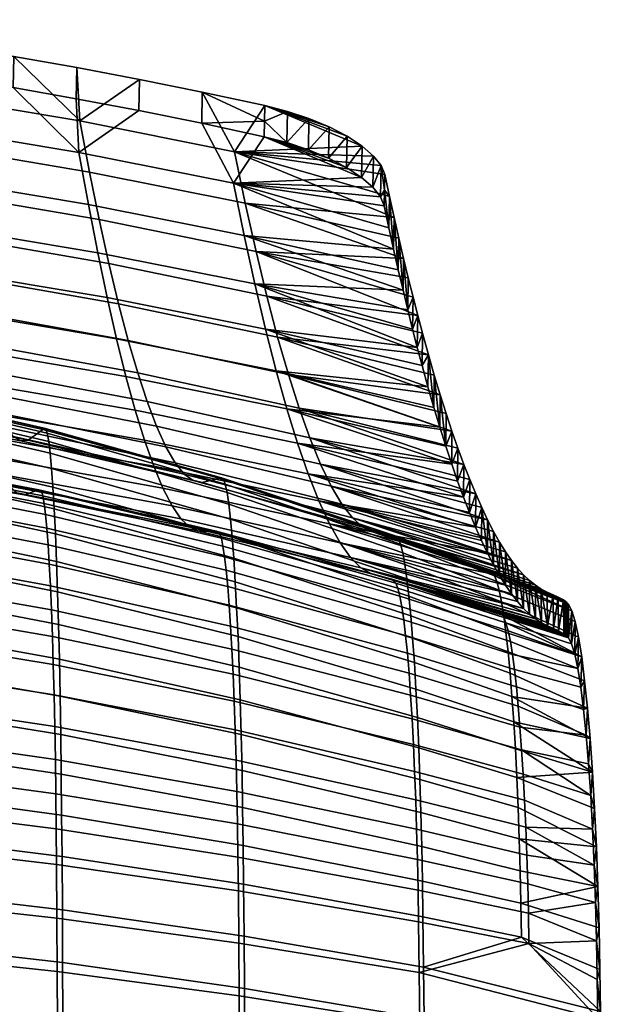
# Model space of a CAD drawing. Header units: millimetres. Extents: x -282 to 282, y -248 to 372.
# Tile 55 of 57: x 131 to 218, y 152 to 299. Entities that reach past the tile are written whole.
import ezdxf

# ---------------------------------------------------------------- set-up
doc = ezdxf.new("R2010")
doc.units = ezdxf.units.MM
doc.layers.add('LDS ram', color=7, linetype='Continuous')

msp = doc.modelspace()

# ---------------------------------------------------------------- meshes
at = {"layer": 'LDS ram'}
mesh = msp.add_polyface(dxfattribs=at)
corners = [(126.98, 243.06, 672), (151.7, 238.26, 672.26), (153.08, 235.23, 650.98), (128.14, 240.25, 650.87), (125.79, 246.53, 693.05), (150.31, 241.92, 693.43), (124.6, 250.63, 713.99), (148.9, 246.17, 714.5), (123.39, 255.33, 734.8), (147.49, 251.01, 735.44), (122.17, 260.63, 755.47), (146.07, 256.42, 756.26), (120.94, 266.5, 775.99), (144.64, 262.39, 776.92), (119.7, 272.94, 796.35), (143.2, 268.92, 797.41), (118.46, 279.92, 816.53), (141.76, 275.97, 817.74), (117.2, 287.43, 836.51), (140.32, 283.56, 837.87), (108.76, 243.45, 504.32), (135.48, 237.23, 504.72), (135.7, 236.02, 498.62), (108.93, 242.26, 497.86), (108.58, 244.03, 510.87), (135.26, 237.87, 510.9), (108.41, 244.03, 517.48), (135.04, 237.97, 517.13), (108.23, 243.71, 523.99), (134.81, 237.77, 523.32), (106.52, 241.37, 566.2), (132.66, 236.2, 565.81), (104.74, 241.31, 608.53), (130.44, 236.73, 608.38), (131.54, 236.11, 587), (105.63, 240.97, 587.18), (103.83, 242.46, 629.74), (129.3, 238.12, 629.68), (102.89, 244.38, 650.79), (101.94, 247.02, 671.81), (100.98, 250.34, 692.75), (100.01, 254.31, 713.58), (99.03, 258.9, 734.28), (98.03, 264.1, 754.84), (97.02, 269.89, 775.25), (96, 276.25, 795.48), (94.97, 283.16, 815.54), (93.94, 290.62, 835.41), (102.32, 297.39, 855.54), (111.74, 296.08, 856.06), (121.13, 294.66, 856.62), (130.5, 293.12, 857.22), (139.86, 291.47, 857.87), (149.18, 289.7, 858.57), (92.89, 298.59, 855.07), (124.18, 244.81, 714.38), (125.34, 240.45, 693.22), (149.9, 236.19, 693.85), (148.53, 240.64, 715.11), (123.01, 249.76, 735.41), (147.15, 245.65, 736.24), (121.83, 255.27, 756.3), (145.76, 251.23, 757.24), (120.65, 261.34, 777.03), (144.37, 257.35, 778.09), (119.46, 267.95, 797.6), (142.98, 264, 798.77), (118.27, 275.08, 818), (141.58, 271.18, 819.28), (117.07, 282.72, 838.21), (140.18, 278.86, 839.6), (100.54, 243.96, 692.72), (101.47, 240.3, 671.53), (126.49, 236.7, 671.95), (99.6, 248.25, 713.79), (98.66, 253.13, 734.73), (97.7, 258.59, 755.53), (96.74, 264.62, 776.17), (95.77, 271.19, 796.65), (94.8, 278.28, 816.95), (93.82, 285.88, 837.07), (111.67, 291.47, 857.99), (102.26, 292.78, 857.47), (130.43, 288.51, 859.15), (121.06, 290.05, 858.55), (139.77, 286.86, 859.8), (149.09, 285.09, 860.5), (139.86, 291.47, 857.87), (139.77, 286.86, 859.8), (149.09, 285.09, 860.5), (149.18, 289.7, 858.57), (121.13, 294.66, 856.62), (121.06, 290.05, 858.55), (130.43, 288.51, 859.15), (130.5, 293.12, 857.22), (102.32, 297.39, 855.54), (102.26, 292.78, 857.47), (111.67, 291.47, 857.99), (111.74, 296.08, 856.06), (92.89, 298.59, 855.07), (92.84, 293.97, 857.01)]
mesh.append_faces([[corners[k] for k in face] for face in [(0, 1, 2, 3), (4, 5, 1, 0), (6, 7, 5, 4), (8, 9, 7, 6), (10, 11, 9, 8), (12, 13, 11, 10), (14, 15, 13, 12), (16, 17, 15, 14), (18, 19, 17, 16), (20, 21, 22, 23), (24, 25, 21, 20), (26, 27, 25, 24), (28, 29, 27, 26), (30, 31, 29, 28), (32, 33, 34, 35), (36, 37, 33, 32), (38, 3, 37, 36), (39, 0, 3, 38), (40, 4, 0, 39), (41, 6, 4, 40), (42, 8, 6, 41), (43, 10, 8, 42), (44, 12, 10, 43), (45, 14, 12, 44), (46, 16, 14, 45), (47, 18, 16, 46), (18, 47, 48, 49), (19, 18, 50, 51), (19, 51, 52, 52), (52, 53, 19, 19), (18, 49, 50, 50), (47, 54, 48, 48), (55, 56, 57, 58), (59, 55, 58, 60), (61, 59, 60, 62), (63, 61, 62, 64), (65, 63, 64, 66), (67, 65, 66, 68), (69, 67, 68, 70), (71, 72, 73, 56), (74, 71, 56, 55), (75, 74, 55, 59), (76, 75, 59, 61), (77, 76, 61, 63), (78, 77, 63, 65), (79, 78, 65, 67), (80, 79, 67, 69), (69, 81, 82, 80), (70, 83, 84, 69), (70, 85, 83, 83), (85, 70, 86, 86), (69, 84, 81, 81), (87, 88, 89, 90), (91, 92, 93, 94), (95, 96, 97, 98), (98, 97, 92, 91), (94, 93, 88, 87), (99, 100, 96, 95)]])
mesh = msp.add_polyface(dxfattribs=at)
corners = [(141.76, 275.97, 817.74), (164.85, 271.34, 819.18), (166.45, 264.19, 798.69), (143.2, 268.92, 797.41), (140.32, 283.56, 837.87), (163.25, 278.99, 839.47), (187.65, 266.15, 821.21), (186.95, 269.22, 829.5), (185.01, 276.94, 849.14), (185.56, 275.6, 846), (183.89, 278.36, 852.03), (186.26, 272.37, 837.77), (182.22, 279.81, 854.6), (167.75, 285.83, 860.09), (179.99, 281.28, 856.8), (177.29, 282.68, 858.48), (171.1, 284.97, 860.11), (174.31, 283.92, 859.58), (149.18, 289.7, 858.57), (158.48, 287.83, 859.31), (140.18, 278.86, 839.6), (141.58, 271.18, 819.28), (164.7, 266.59, 820.79), (163.12, 274.32, 841.25), (184.91, 272.3, 850.99), (185.46, 270.96, 847.85), (183.8, 273.72, 853.89), (186.16, 267.71, 839.57), (182.12, 275.18, 856.49), (179.89, 276.66, 858.7), (167.65, 281.22, 862.02), (177.2, 278.06, 860.39), (186.86, 264.54, 831.26), (174.22, 279.3, 861.5), (171.01, 280.36, 862.04), (158.39, 283.21, 861.24), (149.09, 285.09, 860.5), (177.2, 278.06, 860.39), (179.89, 276.66, 858.7), (179.99, 281.28, 856.8), (184.91, 272.3, 850.99), (185.01, 276.94, 849.14), (183.8, 273.72, 853.89), (182.12, 275.18, 856.49), (182.22, 279.81, 854.6), (183.89, 278.36, 852.03), (174.22, 279.3, 861.5), (174.31, 283.92, 859.58), (171.01, 280.36, 862.04), (167.65, 281.22, 862.02), (167.7, 283.53, 861.05), (171.1, 284.97, 860.11), (177.29, 282.68, 858.48), (185.51, 273.28, 846.92), (185.46, 270.96, 847.85), (185.56, 275.6, 846), (167.75, 285.83, 860.09), (158.48, 287.83, 859.31), (149.18, 289.7, 858.57), (149.09, 285.09, 860.5), (158.39, 283.21, 861.24), (187.56, 261.45, 822.91), (187.65, 266.15, 821.21), (186.95, 269.22, 829.5), (186.26, 272.37, 837.77), (186.16, 267.71, 839.57), (186.86, 264.54, 831.26)]
mesh.append_faces([[corners[k] for k in face] for face in [(0, 1, 2, 3), (4, 5, 1, 0), (6, 1, 7, 7), (8, 9, 5, 5), (10, 8, 5, 5), (11, 5, 9, 9), (12, 13, 14, 14), (14, 13, 15, 15), (10, 5, 12, 12), (7, 5, 11, 11), (13, 16, 17, 17), (13, 17, 15, 15), (1, 5, 7, 7), (5, 4, 18, 19), (5, 13, 12, 12), (13, 5, 19, 19), (20, 21, 22, 23), (24, 23, 25, 25), (26, 23, 24, 24), (27, 25, 23, 23), (28, 29, 30, 30), (29, 31, 30, 30), (26, 28, 23, 23), (32, 27, 23, 23), (31, 33, 30, 30), (33, 34, 30, 30), (22, 32, 23, 23), (23, 35, 36, 20), (23, 28, 30, 30), (30, 35, 23, 23), (37, 38, 39, 39), (40, 41, 42, 42), (38, 43, 44, 44), (43, 42, 45, 45), (46, 47, 48, 48), (49, 48, 50, 50), (48, 51, 50, 50), (37, 52, 46, 46), (53, 40, 54, 54), (38, 44, 39, 39), (44, 43, 45, 45), (42, 41, 45, 45), (55, 41, 53, 53), (52, 47, 46, 46), (56, 50, 51, 51), (48, 47, 51, 51), (39, 52, 37, 37), (53, 41, 40, 40), (50, 56, 57, 57), (58, 59, 60, 57), (60, 49, 50, 50), (57, 60, 50, 50), (61, 62, 63, 63), (53, 64, 55, 55), (65, 64, 53, 53), (66, 64, 65, 65), (54, 65, 53, 53), (63, 64, 66, 66)]])
mesh = msp.add_polyface(dxfattribs=at)
corners = [(148.9, 246.17, 714.5), (172.86, 240.95, 715.12), (174.45, 236.52, 693.9), (150.31, 241.92, 693.43), (147.49, 251.01, 735.44), (171.26, 245.94, 736.23), (146.07, 256.42, 756.26), (169.66, 251.49, 757.2), (144.64, 262.39, 776.92), (168.06, 257.57, 778.02), (143.2, 268.92, 797.41), (166.45, 264.19, 798.69), (194.65, 240.16, 737.15), (195.52, 237.51, 726.52), (192.89, 245.84, 758.3), (193.77, 242.94, 747.74), (192.02, 248.88, 768.82), (191.15, 252.05, 779.3), (190.44, 254.71, 787.74), (189.74, 257.44, 796.15), (189.04, 260.26, 804.53), (188.34, 263.17, 812.88), (164.85, 271.34, 819.18), (187.65, 266.15, 821.21), (147.15, 245.65, 736.24), (148.53, 240.64, 715.11), (172.61, 235.74, 715.98), (171.03, 240.84, 737.24), (145.76, 251.23, 757.24), (169.44, 246.48, 758.37), (144.37, 257.35, 778.09), (167.86, 252.66, 779.34), (142.98, 264, 798.77), (166.28, 259.37, 800.15), (141.58, 271.18, 819.28), (164.7, 266.59, 820.79), (193.71, 238.11, 749.03), (192.83, 241.03, 759.65), (191.95, 244.09, 770.23), (191.08, 247.27, 780.77), (190.37, 249.94, 789.25), (189.67, 252.69, 797.71), (188.96, 255.53, 806.14), (188.26, 258.45, 814.54), (187.56, 261.45, 822.91), (186.86, 264.54, 831.26), (194.59, 235.31, 738.38), (194.65, 240.16, 737.15), (193.77, 242.94, 747.74), (193.71, 238.11, 749.03), (188.26, 258.45, 814.54), (188.34, 263.17, 812.88), (187.65, 266.15, 821.21), (188.96, 255.53, 806.14), (189.04, 260.26, 804.53), (187.56, 261.45, 822.91), (186.95, 269.22, 829.5), (186.86, 264.54, 831.26), (191.08, 247.27, 780.77), (191.95, 244.09, 770.23), (192.02, 248.88, 768.82), (192.83, 241.03, 759.65), (192.89, 245.84, 758.3), (191.15, 252.05, 779.3), (189.74, 257.44, 796.15), (189.67, 252.69, 797.71), (190.44, 254.71, 787.74), (190.37, 249.94, 789.25)]
mesh.append_faces([[corners[k] for k in face] for face in [(0, 1, 2, 3), (4, 5, 1, 0), (6, 7, 5, 4), (8, 9, 7, 6), (10, 11, 9, 8), (5, 12, 13, 13), (7, 14, 15, 15), (15, 12, 5, 5), (16, 9, 17, 17), (18, 11, 19, 19), (9, 18, 17, 17), (20, 11, 21, 21), (22, 23, 21, 21), (11, 20, 19, 19), (14, 7, 16, 16), (1, 5, 13, 13), (5, 7, 15, 15), (9, 11, 18, 18), (11, 22, 21, 21), (7, 9, 16, 16), (24, 25, 26, 27), (28, 24, 27, 29), (30, 28, 29, 31), (32, 30, 31, 33), (34, 32, 33, 35), (29, 36, 37, 37), (38, 39, 31, 31), (40, 41, 33, 33), (31, 39, 40, 40), (42, 43, 33, 33), (44, 45, 35, 35), (35, 43, 44, 44), (33, 41, 42, 42), (37, 38, 29, 29), (27, 36, 29, 29), (31, 40, 33, 33), (33, 43, 35, 35), (29, 38, 31, 31), (46, 47, 48, 48), (46, 48, 49, 49), (50, 51, 52, 52), (53, 54, 51, 51), (55, 50, 52, 52), (50, 53, 51, 51), (55, 56, 57, 57), (58, 59, 60, 60), (61, 62, 60, 60), (49, 62, 61, 61), (59, 61, 60, 60), (58, 60, 63, 63), (48, 62, 49, 49), (64, 65, 66, 66), (54, 53, 64, 64), (53, 65, 64, 64), (63, 67, 58, 58), (65, 67, 66, 66), (66, 67, 63, 63)]])
mesh = msp.add_polyface(dxfattribs=at)
corners = [(132.66, 236.2, 565.81), (158.47, 229.91, 565.35), (161.06, 230.55, 522.5), (134.81, 237.77, 523.32), (131.54, 236.11, 587), (157.12, 230.21, 586.81), (130.44, 236.73, 608.38), (155.8, 231.16, 608.21), (129.3, 238.12, 629.68), (154.45, 232.85, 629.62), (128.14, 240.25, 650.87), (153.08, 235.23, 650.98), (110.17, 208.63, 450.95), (137.29, 203.68, 454.56), (137.4, 198.23, 451.55), (110.25, 202.9, 447.72), (110.07, 214.07, 454.67), (137.16, 208.85, 458.03), (109.96, 219.15, 458.84), (137.02, 213.71, 461.94), (109.84, 223.85, 463.45), (136.86, 218.2, 466.26), (109.71, 228.14, 468.44), (136.7, 222.3, 470.94), (109.57, 231.97, 473.79), (136.51, 225.99, 475.96), (109.42, 235.33, 479.45), (136.32, 229.24, 481.28), (109.26, 238.19, 485.38), (136.12, 232, 486.86), (109.1, 240.5, 491.54), (135.92, 234.27, 492.66), (108.93, 242.26, 497.86), (135.7, 236.02, 498.62), (105.63, 240.97, 587.18), (106.52, 241.37, 566.2), (82.82, 212.49, 448.14), (82.89, 206.54, 444.75), (82.75, 218.13, 452.04), (82.67, 223.4, 456.43), (82.59, 228.26, 461.26), (82.49, 232.68, 466.49), (82.39, 236.64, 472.09), (82.28, 240.09, 478.02), (132.07, 228.09, 564.48), (134.21, 228.81, 521.38), (160.56, 222.72, 521.12), (157.97, 222.71, 564.48), (130.97, 228.38, 585.97), (156.64, 223.28, 586.17), (129.88, 229.38, 607.59), (155.32, 224.51, 607.8), (128.76, 231.12, 629.14), (153.99, 226.45, 629.43), (127.63, 233.58, 650.59), (152.63, 229.07, 651.01), (126.49, 236.7, 671.95), (151.27, 232.33, 672.48), (125.34, 240.45, 693.22), (149.9, 236.19, 693.85), (109.34, 207.34, 463.14), (109.43, 202.69, 460.03), (136.5, 198.41, 462.74), (136.38, 202.89, 465.69), (109.24, 211.71, 466.63), (136.25, 207.09, 469), (109.12, 215.76, 470.49), (136.1, 211, 472.66), (109, 219.47, 474.67), (135.95, 214.58, 476.63), (108.87, 222.8, 479.16), (135.78, 217.82, 480.89), (108.73, 225.75, 483.91), (135.6, 220.68, 485.42), (108.59, 228.28, 488.9), (135.42, 223.15, 490.16), (108.44, 230.36, 494.09), (135.23, 225.19, 495.11), (108.28, 231.98, 499.43), (135.03, 226.8, 500.2), (108.12, 233.12, 504.89), (134.83, 227.95, 505.42), (107.96, 233.76, 510.45), (134.62, 228.62, 510.71), (107.64, 233.81, 521.6), (105.94, 232.52, 564.49), (105.06, 232.58, 585.81), (104.19, 233.39, 607.42), (103.3, 234.96, 628.91), (102.39, 237.29, 650.25), (101.47, 240.3, 671.53), (82.21, 206.02, 457.91), (82.27, 200.97, 455.1), (109.51, 197.79, 457.33), (82.14, 210.81, 461.15), (82.07, 215.3, 464.79), (81.98, 219.47, 468.8), (81.89, 223.27, 473.15), (81.8, 226.69, 477.81), (81.7, 229.7, 482.74), (81.59, 232.27, 487.92), (81.48, 234.39, 493.3), (81.36, 236.02, 498.84)]
mesh.append_faces([[corners[k] for k in face] for face in [(0, 1, 2, 3), (4, 5, 1, 0), (6, 7, 5, 4), (8, 9, 7, 6), (10, 11, 9, 8), (12, 13, 14, 15), (16, 17, 13, 12), (18, 19, 17, 16), (20, 21, 19, 18), (22, 23, 21, 20), (24, 25, 23, 22), (26, 27, 25, 24), (28, 29, 27, 26), (30, 31, 29, 28), (32, 33, 31, 30), (34, 4, 0, 35), (36, 12, 15, 37), (38, 16, 12, 36), (39, 18, 16, 38), (40, 20, 18, 39), (41, 22, 20, 40), (42, 24, 22, 41), (43, 26, 24, 42), (44, 45, 46, 47), (48, 44, 47, 49), (50, 48, 49, 51), (52, 50, 51, 53), (54, 52, 53, 55), (56, 54, 55, 57), (58, 56, 57, 59), (60, 61, 62, 63), (64, 60, 63, 65), (66, 64, 65, 67), (68, 66, 67, 69), (70, 68, 69, 71), (72, 70, 71, 73), (74, 72, 73, 75), (76, 74, 75, 77), (78, 76, 77, 79), (80, 78, 79, 81), (82, 80, 81, 83), (84, 82, 83, 45), (85, 84, 45, 44), (86, 85, 44, 48), (87, 86, 48, 50), (88, 87, 50, 52), (89, 88, 52, 54), (90, 89, 54, 56), (91, 92, 93, 61), (94, 91, 61, 60), (95, 94, 60, 64), (96, 95, 64, 66), (97, 96, 66, 68), (98, 97, 68, 70), (99, 98, 70, 72), (100, 99, 72, 74), (101, 100, 74, 76), (102, 101, 76, 78)]])
mesh = msp.add_polyface(dxfattribs=at)
corners = [(162.92, 221.81, 483.52), (189.13, 213.07, 486.15), (189.41, 210.13, 481.73), (163.15, 218.7, 478.61), (162.67, 224.48, 488.67), (188.83, 215.62, 490.79), (162.42, 226.69, 494.02), (188.53, 217.76, 495.63), (162.15, 228.42, 499.55), (188.21, 219.48, 500.64), (161.88, 229.66, 505.2), (187.89, 220.75, 505.78), (161.61, 230.37, 510.94), (187.57, 221.56, 510.99), (161.34, 230.6, 516.71), (187.25, 221.93, 516.21), (161.06, 230.55, 522.5), (186.91, 222.06, 521.54), (158.47, 229.91, 565.35), (183.86, 222.54, 564.82), (157.12, 230.21, 586.81), (182.3, 223.29, 586.59), (155.8, 231.16, 608.21), (180.76, 224.65, 608.04), (154.45, 232.85, 629.62), (179.2, 226.68, 629.58), (153.08, 235.23, 650.98), (177.62, 229.36, 651.15), (151.7, 238.26, 672.26), (176.04, 232.65, 672.59), (150.31, 241.92, 693.43), (174.45, 236.52, 693.9), (136.7, 222.3, 470.94), (163.38, 215.2, 473.99), (163.58, 211.31, 469.68), (136.86, 218.2, 466.26), (136.51, 225.99, 475.96), (136.32, 229.24, 481.28), (136.12, 232, 486.86), (135.92, 234.27, 492.66), (135.7, 236.02, 498.62), (135.48, 237.23, 504.72), (135.26, 237.87, 510.9), (135.04, 237.97, 517.13), (134.81, 237.77, 523.32), (195.52, 237.51, 726.52), (196.4, 234.99, 715.86), (172.86, 240.95, 715.12), (197.28, 232.61, 705.18), (198.16, 230.35, 694.46), (199.05, 228.22, 683.72), (161.55, 220.48, 501.14), (161.79, 218.89, 496.34), (188.09, 211.47, 497.81), (187.8, 213.04, 502.24), (161.31, 221.64, 506.05), (187.51, 214.22, 506.8), (161.06, 222.36, 511.04), (187.21, 214.99, 511.43), (160.56, 222.72, 521.12), (186.62, 215.55, 520.82), (157.97, 222.71, 564.48), (183.56, 216.37, 564.48), (156.64, 223.28, 586.17), (182, 217.27, 586.42), (155.32, 224.51, 607.8), (180.46, 218.79, 608.06), (153.99, 226.45, 629.43), (178.91, 220.96, 629.78), (152.63, 229.07, 651.01), (177.33, 223.78, 651.52), (151.27, 232.33, 672.48), (175.76, 227.19, 673.12), (149.9, 236.19, 693.85), (174.19, 231.19, 694.6), (148.53, 240.64, 715.11), (172.61, 235.74, 715.98), (135.6, 220.68, 485.42), (135.78, 217.82, 480.89), (162.47, 211.73, 483.01), (162.25, 214.5, 487.25), (135.42, 223.15, 490.16), (162.03, 216.89, 491.7), (135.23, 225.19, 495.11), (135.03, 226.8, 500.2), (134.83, 227.95, 505.42), (134.62, 228.62, 510.71), (134.21, 228.81, 521.38), (199.02, 223.31, 684.66), (198.13, 225.45, 695.46), (197.25, 227.72, 706.23), (204.36, 213.39, 619.36), (200.8, 219.44, 662.98), (202.58, 216.13, 641.21), (206.14, 211.23, 597.44), (195.48, 232.65, 727.7), (171.03, 240.84, 737.24)]
mesh.append_faces([[corners[k] for k in face] for face in [(0, 1, 2, 3), (4, 5, 1, 0), (6, 7, 5, 4), (8, 9, 7, 6), (10, 11, 9, 8), (12, 13, 11, 10), (14, 15, 13, 12), (16, 17, 15, 14), (18, 19, 17, 16), (20, 21, 19, 18), (22, 23, 21, 20), (24, 25, 23, 22), (26, 27, 25, 24), (28, 29, 27, 26), (30, 31, 29, 28), (32, 33, 34, 35), (36, 3, 33, 32), (37, 0, 3, 36), (38, 4, 0, 37), (39, 6, 4, 38), (40, 8, 6, 39), (41, 10, 8, 40), (42, 12, 10, 41), (43, 14, 12, 42), (44, 16, 14, 43), (45, 46, 47, 47), (48, 49, 31, 31), (46, 48, 47, 47), (31, 47, 48, 48), (29, 31, 50, 50), (51, 52, 53, 54), (55, 51, 54, 56), (57, 55, 56, 58), (59, 57, 58, 60), (61, 59, 60, 62), (63, 61, 62, 64), (65, 63, 64, 66), (67, 65, 66, 68), (69, 67, 68, 70), (71, 69, 70, 72), (73, 71, 72, 74), (75, 73, 74, 76), (77, 78, 79, 80), (81, 77, 80, 82), (83, 81, 82, 52), (84, 83, 52, 51), (85, 84, 51, 55), (86, 85, 55, 57), (87, 86, 57, 59), (88, 89, 74, 74), (74, 90, 76, 76), (66, 91, 68, 68), (70, 92, 72, 72), (68, 93, 70, 70), (64, 94, 66, 66), (72, 88, 74, 74), (76, 95, 96, 96)]])
mesh = msp.add_polyface(dxfattribs=at)
corners = [(209.65, 213.66, 553.27), (183.86, 222.54, 564.82), (208.77, 214.1, 564.21), (207.89, 214.67, 575.14), (182.3, 223.29, 586.59), (207.01, 215.36, 586.07), (206.12, 216.21, 596.99), (180.76, 224.65, 608.04), (205.24, 217.21, 607.89), (204.35, 218.36, 618.78), (179.2, 226.68, 629.58), (203.47, 219.65, 629.66), (202.58, 221.08, 640.51), (177.62, 229.36, 651.15), (201.7, 222.66, 651.35), (200.81, 224.38, 662.16), (176.04, 232.65, 672.59), (199.93, 226.23, 672.95), (199.05, 228.22, 683.72), (174.45, 236.52, 693.9), (198.16, 230.35, 694.46), (201.1, 216.79, 520.95), (201.46, 216.56, 515.9), (187.25, 221.93, 516.21), (186.91, 222.06, 521.54), (211.29, 212.91, 532.88), (201.81, 216.09, 511.02), (202.17, 215.23, 506.14), (187.89, 220.75, 505.78), (187.57, 221.56, 510.99), (188.21, 219.48, 500.64), (202.52, 213.93, 501.31), (210.53, 213.26, 542.33), (203.47, 214.69, 630.29), (202.58, 216.13, 641.21), (178.91, 220.96, 629.78), (204.36, 213.39, 619.36), (201.69, 217.72, 652.1), (200.8, 219.44, 662.98), (177.33, 223.78, 651.52), (199.91, 221.31, 673.83), (199.02, 223.31, 684.66), (175.76, 227.19, 673.12), (196.36, 230.12, 716.98), (172.61, 235.74, 715.98), (197.25, 227.72, 706.23), (195.48, 232.65, 727.7), (171.03, 240.84, 737.24), (194.59, 235.31, 738.38), (193.71, 238.11, 749.03), (174.19, 231.19, 694.6), (198.13, 225.45, 695.46), (196.36, 230.12, 716.98), (197.25, 227.72, 706.23), (197.28, 232.61, 705.18), (198.16, 230.35, 694.46), (199.05, 228.22, 683.72), (199.02, 223.31, 684.66), (199.93, 226.23, 672.95), (198.13, 225.45, 695.46), (196.4, 234.99, 715.86), (194.59, 235.31, 738.38), (195.52, 237.51, 726.52), (194.65, 240.16, 737.15), (195.48, 232.65, 727.7), (202.58, 216.13, 641.21), (202.58, 221.08, 640.51), (201.7, 222.66, 651.35), (203.47, 214.69, 630.29), (203.47, 219.65, 629.66), (204.35, 218.36, 618.78), (205.25, 212.24, 608.4), (205.24, 217.21, 607.89), (204.36, 213.39, 619.36), (201.69, 217.72, 652.1), (199.91, 221.31, 673.83), (200.8, 219.44, 662.98), (200.81, 224.38, 662.16)]
mesh.append_faces([[corners[k] for k in face] for face in [(0, 1, 2, 2), (3, 4, 5, 5), (6, 7, 8, 8), (4, 6, 5, 5), (1, 3, 2, 2), (9, 10, 11, 11), (12, 13, 14, 14), (10, 12, 11, 11), (15, 16, 17, 17), (18, 19, 20, 20), (16, 18, 17, 17), (13, 15, 14, 14), (7, 9, 8, 8), (21, 22, 23, 24), (21, 24, 25, 25), (26, 27, 28, 29), (30, 28, 27, 31), (26, 29, 23, 22), (1, 4, 3, 3), (24, 1, 32, 32), (7, 10, 9, 9), (13, 16, 15, 15), (10, 13, 12, 12), (4, 7, 6, 6), (33, 34, 35, 35), (35, 36, 33, 33), (37, 38, 39, 39), (40, 41, 42, 42), (42, 38, 40, 40), (39, 34, 37, 37), (43, 44, 45, 45), (46, 44, 43, 43), (47, 46, 48, 48), (49, 47, 48, 48), (50, 51, 45, 45), (52, 53, 54, 54), (53, 55, 54, 54), (56, 57, 58, 58), (56, 55, 59, 59), (55, 53, 59, 59), (52, 54, 60, 60), (61, 62, 63, 63), (60, 64, 52, 52), (61, 64, 62, 62), (62, 64, 60, 60), (65, 66, 67, 67), (66, 68, 69, 69), (70, 71, 72, 72), (70, 69, 73, 73), (68, 66, 65, 65), (65, 67, 74, 74), (58, 57, 75, 75), (59, 57, 56, 56), (58, 75, 76, 76), (74, 77, 76, 76), (76, 77, 58, 58), (67, 77, 74, 74), (68, 73, 69, 69)]])
mesh = msp.add_polyface(dxfattribs=at)
corners = [(163.96, 202.5, 462.14), (190.39, 195.03, 466.97), (190.58, 190.55, 464.13), (164.11, 197.65, 458.96), (163.78, 207.07, 465.72), (190.17, 199.26, 470.17), (163.58, 211.31, 469.68), (189.94, 203.2, 473.72), (163.38, 215.2, 473.99), (189.68, 206.84, 477.58), (163.15, 218.7, 478.61), (189.41, 210.13, 481.73), (137.29, 203.68, 454.56), (164.25, 192.54, 456.2), (137.4, 198.23, 451.55), (137.16, 208.85, 458.03), (137.02, 213.71, 461.94), (136.86, 218.2, 466.26), (201.46, 216.56, 515.9), (212.79, 211.86, 514.23), (201.81, 216.09, 511.02), (211.29, 212.91, 532.88), (186.91, 222.06, 521.54), (210.53, 213.26, 542.33), (183.86, 222.54, 564.82), (209.65, 213.66, 553.27), (204.42, 198.17, 476.23), (204.68, 194.41, 472.94), (204.14, 201.64, 479.81), (201.1, 216.79, 520.95), (212.54, 212.13, 517.33), (203.84, 204.81, 483.68), (203.2, 210.12, 492.12), (203.53, 207.64, 487.79), (189.13, 213.07, 486.15), (188.83, 215.62, 490.79), (202.52, 213.93, 501.31), (202.87, 212.23, 496.63), (188.53, 217.76, 495.63), (188.21, 219.48, 500.64), (204.92, 190.39, 469.97), (213.3, 210.9, 508.07), (202.17, 215.23, 506.14), (163.05, 201.46, 471.89), (163.21, 197.45, 468.8), (189.8, 191.05, 472.46), (189.6, 194.83, 475.29), (162.87, 205.19, 475.3), (189.38, 198.36, 478.42), (162.68, 208.62, 479.02), (189.15, 201.61, 481.83), (162.47, 211.73, 483.01), (188.9, 204.57, 485.51), (162.25, 214.5, 487.25), (188.64, 207.21, 489.41), (162.03, 216.89, 491.7), (188.37, 209.52, 493.52), (161.79, 218.89, 496.34), (188.09, 211.47, 497.81), (136.38, 202.89, 465.69), (136.5, 198.41, 462.74), (163.36, 193.2, 466.05), (136.25, 207.09, 469), (136.1, 211, 472.66), (135.95, 214.58, 476.63), (135.78, 217.82, 480.89), (212.34, 207.32, 520.47), (212.1, 207.48, 523.46), (186.62, 215.55, 520.82), (211.33, 207.91, 532.97), (210.57, 208.26, 542.47), (209.69, 208.66, 553.48), (183.56, 216.37, 564.48), (208.8, 209.11, 564.48), (207.91, 209.68, 575.47), (207.02, 210.38, 586.46), (206.14, 211.23, 597.44), (182, 217.27, 586.42), (205.25, 212.24, 608.4), (204.36, 213.39, 619.36), (180.46, 218.79, 608.06), (203.86, 207.9, 503.01), (187.8, 213.04, 502.24), (204.18, 206.34, 498.82), (205.08, 199.61, 487.24), (205.35, 196.75, 483.79), (204.49, 204.42, 494.78), (204.79, 202.17, 490.91), (205.61, 193.62, 480.58), (187.51, 214.22, 506.8), (203.53, 209.08, 507.33), (203.2, 209.89, 511.7), (187.21, 214.99, 511.43), (212.57, 207.13, 517.58), (205.25, 212.24, 608.4), (204.35, 218.36, 618.78), (204.36, 213.39, 619.36)]
mesh.append_faces([[corners[k] for k in face] for face in [(0, 1, 2, 3), (4, 5, 1, 0), (6, 7, 5, 4), (8, 9, 7, 6), (10, 11, 9, 8), (12, 3, 13, 14), (15, 0, 3, 12), (16, 4, 0, 15), (17, 6, 4, 16), (18, 19, 20, 20), (21, 22, 23, 23), (24, 25, 23, 23), (26, 27, 5, 7), (26, 7, 9, 28), (29, 30, 18, 18), (31, 28, 9, 11), (32, 33, 34, 35), (36, 37, 38, 39), (37, 32, 35, 38), (5, 27, 40, 1), (11, 34, 33, 31), (41, 42, 20, 20), (43, 44, 45, 46), (47, 43, 46, 48), (49, 47, 48, 50), (51, 49, 50, 52), (53, 51, 52, 54), (55, 53, 54, 56), (57, 55, 56, 58), (59, 60, 61, 44), (62, 59, 44, 43), (63, 62, 43, 47), (64, 63, 47, 49), (65, 64, 49, 51), (66, 67, 68, 68), (69, 70, 68, 68), (70, 71, 72, 72), (73, 74, 72, 72), (75, 76, 77, 77), (77, 74, 75, 75), (72, 71, 73, 73), (78, 79, 80, 80), (80, 76, 78, 78), (68, 67, 69, 69), (81, 82, 58, 83), (84, 52, 50, 85), (86, 56, 54, 87), (87, 54, 52, 84), (50, 48, 88, 85), (86, 83, 58, 56), (89, 82, 81, 90), (91, 92, 89, 90), (68, 91, 93, 93), (91, 68, 92, 92), (72, 74, 77, 77), (68, 70, 72, 72), (94, 95, 96, 96)]])
mesh = msp.add_polyface(dxfattribs=at)
corners = [(215.2, 200.51, 485.61), (215.62, 196.45, 480.87), (204.14, 201.64, 479.81), (203.84, 204.81, 483.68), (216.01, 191.91, 476.6), (204.42, 198.17, 476.23), (214.29, 206.98, 496.26), (214.76, 204.03, 490.76), (203.2, 210.12, 492.12), (202.87, 212.23, 496.63), (213.3, 210.9, 508.07), (201.81, 216.09, 511.02), (212.79, 211.86, 514.23), (213.8, 209.28, 502.05), (202.52, 213.93, 501.31), (201.46, 216.56, 515.9), (212.54, 212.13, 517.33), (201.1, 216.79, 520.95), (212.05, 212.49, 523.45), (212.29, 212.33, 520.44), (203.53, 207.64, 487.79), (211.29, 212.91, 532.88), (202.17, 215.23, 506.14), (215.04, 196.22, 488.23), (205.08, 199.61, 487.24), (205.35, 196.75, 483.79), (215.42, 192.41, 483.87), (204.49, 204.42, 494.78), (214.19, 202.3, 498.05), (204.18, 206.34, 498.82), (213.74, 204.46, 503.41), (213.27, 205.99, 508.99), (203.53, 209.08, 507.33), (203.86, 207.9, 503.01), (212.81, 206.88, 514.7), (212.57, 207.13, 517.58), (203.2, 209.89, 511.7), (186.62, 215.55, 520.82), (212.34, 207.32, 520.47), (204.79, 202.17, 490.91), (214.62, 199.53, 492.98), (215.42, 192.41, 483.87), (216.01, 191.91, 476.6), (215.62, 196.45, 480.87), (214.62, 199.53, 492.98), (215.2, 200.51, 485.61), (214.76, 204.03, 490.76), (214.19, 202.3, 498.05), (215.04, 196.22, 488.23), (213.8, 209.28, 502.05), (213.74, 204.46, 503.41), (214.29, 206.98, 496.26), (213.3, 210.9, 508.07), (213.27, 205.99, 508.99), (212.81, 206.88, 514.7), (207.89, 214.67, 575.14), (208.8, 209.11, 564.48), (208.77, 214.1, 564.21), (209.69, 208.66, 553.48), (209.65, 213.66, 553.27), (212.05, 212.49, 523.45), (211.29, 212.91, 532.88), (211.33, 207.91, 532.97), (210.57, 208.26, 542.47), (210.53, 213.26, 542.33), (207.01, 215.36, 586.07), (206.12, 216.21, 596.99), (207.02, 210.38, 586.46), (205.24, 217.21, 607.89), (206.14, 211.23, 597.44), (205.25, 212.24, 608.4), (207.91, 209.68, 575.47), (212.54, 212.13, 517.33), (212.57, 207.13, 517.58), (212.79, 211.86, 514.23), (212.29, 212.33, 520.44), (212.34, 207.32, 520.47), (212.1, 207.48, 523.46)]
mesh.append_faces([[corners[k] for k in face] for face in [(0, 1, 2, 3), (1, 4, 5, 5), (6, 7, 8, 9), (10, 11, 12, 12), (13, 6, 9, 14), (15, 16, 12, 12), (17, 18, 19, 19), (19, 16, 17, 17), (7, 0, 3, 20), (21, 18, 17, 17), (5, 2, 1, 1), (10, 13, 14, 22), (7, 20, 8, 8), (23, 24, 25, 26), (27, 28, 29, 29), (30, 31, 32, 32), (30, 33, 29, 28), (34, 35, 36, 36), (37, 35, 38, 38), (34, 36, 32, 31), (28, 27, 39, 40), (40, 39, 24, 23), (32, 33, 30, 30), (41, 42, 43, 43), (44, 45, 46, 46), (47, 44, 46, 46), (48, 45, 44, 44), (48, 41, 43, 43), (45, 48, 43, 43), (49, 50, 51, 51), (52, 53, 49, 49), (51, 50, 47, 47), (49, 53, 50, 50), (53, 52, 54, 54), (46, 51, 47, 47), (55, 56, 57, 57), (57, 58, 59, 59), (60, 61, 62, 62), (63, 61, 64, 64), (59, 58, 64, 64), (65, 66, 67, 67), (66, 68, 69, 69), (69, 68, 70, 70), (71, 55, 65, 65), (69, 67, 66, 66), (72, 73, 74, 74), (75, 76, 72, 72), (74, 73, 54, 54), (72, 76, 73, 73), (76, 75, 77, 77), (52, 74, 54, 54), (57, 56, 58, 58), (58, 63, 64, 64), (77, 75, 60, 60), (62, 61, 63, 63), (60, 62, 77, 77), (55, 71, 56, 56), (71, 65, 67, 67)]])
mesh = msp.add_polyface(dxfattribs=at)
corners = [(96.32, 126.77, 426.02), (98.18, 127.3, 425.97), (100, 127.47, 425.95), (103.68, 126.77, 426.02), (101.82, 127.3, 425.97), (107.07, 124.55, 426.24), (100, 130.49, 431.58), (100, 127.47, 425.95), (98.18, 127.3, 425.97), (95.41, 129.62, 431.67), (96.32, 126.77, 426.02), (96.87, 132.34, 435.7), (103.68, 126.77, 426.02), (104.59, 129.62, 431.67), (106.82, 128.47, 431.78), (105.47, 125.85, 426.11), (102.27, 130.28, 431.61), (101.82, 127.3, 425.97), (108.81, 126.86, 431.94), (107.07, 124.55, 426.24), (93.95, 131.08, 435.35), (100, 132.91, 436.09), (110.43, 124.88, 432.14), (110.61, 129.05, 437.57), (107.55, 131.29, 437.12), (105.15, 132.3, 436.78), (102.61, 132.85, 436.44), (109.72, 129.84, 437.44), (112.45, 126.84, 437.86), (110.57, 145.81, 437.67), (137.84, 142.91, 442.13), (137.9, 127.12, 441.98), (110.61, 129.76, 437.56), (110.52, 161.83, 438.37), (137.76, 158.69, 442.81), (110.49, 169.73, 439), (137.72, 166.52, 443.43), (110.45, 177.83, 440.04), (137.67, 174.44, 444.41), (110.42, 184.25, 441.22), (137.62, 180.56, 445.5), (110.38, 190.7, 442.85), (137.57, 186.64, 447.01), (110.33, 196.93, 445.02), (137.49, 192.54, 449.02), (110.25, 202.9, 447.72), (137.4, 198.23, 451.55), (83.1, 148.06, 434.19), (83.13, 131.82, 434.12), (83.07, 164.28, 434.9), (83.05, 172.23, 435.55), (83.03, 180.47, 436.63), (83.01, 187.12, 437.88), (82.98, 193.86, 439.61), (82.94, 200.34, 441.9), (82.89, 206.54, 444.75), (109.85, 144.09, 448.57), (109.9, 127.88, 448.5), (137.13, 125.43, 451.78), (137.05, 141.39, 451.89), (109.78, 160.3, 449.24), (136.97, 157.34, 452.56), (109.75, 168.31, 449.88), (136.92, 165.27, 453.18), (109.71, 176.46, 450.92), (136.86, 173.25, 454.16), (109.68, 181.93, 451.91), (136.82, 178.51, 455.1), (109.64, 187.4, 453.27), (136.76, 183.73, 456.37), (109.58, 192.69, 455.07), (136.69, 188.8, 458.06), (109.51, 197.79, 457.33), (136.6, 193.7, 460.19), (109.43, 202.69, 460.03), (136.5, 198.41, 462.74), (82.5, 146.2, 445.98), (82.54, 129.78, 445.95), (82.46, 162.6, 446.66), (82.44, 170.68, 447.31), (82.41, 178.96, 448.39), (82.39, 184.6, 449.43), (82.36, 190.25, 450.86), (82.32, 195.72, 452.75), (82.27, 200.97, 455.1)]
mesh.append_faces([[corners[k] for k in face] for face in [(0, 1, 2, 2), (3, 2, 4, 4), (2, 3, 5, 5), (6, 7, 8, 8), (9, 8, 10, 10), (6, 8, 11, 11), (8, 9, 11, 11), (12, 13, 14, 15), (7, 6, 16, 17), (17, 16, 13, 12), (15, 14, 18, 19), (20, 11, 9, 9), (6, 11, 21, 21), (22, 18, 23, 23), (14, 13, 24, 24), (13, 16, 25, 25), (6, 21, 16, 16), (16, 21, 26, 26), (18, 14, 27, 27), (13, 25, 24, 24), (25, 16, 26, 26), (23, 18, 27, 27), (27, 14, 24, 24), (28, 22, 23, 23), (29, 30, 31, 32), (33, 34, 30, 29), (35, 36, 34, 33), (37, 38, 36, 35), (39, 40, 38, 37), (41, 42, 40, 39), (43, 44, 42, 41), (45, 46, 44, 43), (47, 29, 32, 48), (49, 33, 29, 47), (50, 35, 33, 49), (51, 37, 35, 50), (52, 39, 37, 51), (53, 41, 39, 52), (54, 43, 41, 53), (55, 45, 43, 54), (56, 57, 58, 59), (60, 56, 59, 61), (62, 60, 61, 63), (64, 62, 63, 65), (66, 64, 65, 67), (68, 66, 67, 69), (70, 68, 69, 71), (72, 70, 71, 73), (74, 72, 73, 75), (76, 77, 57, 56), (78, 76, 56, 60), (79, 78, 60, 62), (80, 79, 62, 64), (81, 80, 64, 66), (82, 81, 66, 68), (83, 82, 68, 70), (84, 83, 70, 72)]])
mesh = msp.add_polyface(dxfattribs=at)
corners = [(164.85, 139.39, 447.55), (191.54, 135.24, 453.92), (191.67, 120.11, 453.66), (164.94, 123.9, 447.36), (164.74, 154.86, 448.22), (191.39, 150.35, 454.58), (164.67, 162.61, 448.82), (191.3, 158.02, 455.16), (164.61, 170.32, 449.73), (191.21, 165.46, 455.99), (164.55, 176.06, 450.72), (191.13, 170.77, 456.86), (164.47, 181.7, 452.08), (191.03, 175.89, 458.05), (164.38, 187.21, 453.91), (190.91, 180.93, 459.65), (164.25, 192.54, 456.2), (190.76, 185.84, 461.69), (164.11, 197.65, 458.96), (190.58, 190.55, 464.13), (137.84, 142.91, 442.13), (137.9, 127.12, 441.98), (137.76, 158.69, 442.81), (137.72, 166.52, 443.43), (137.67, 174.44, 444.41), (137.62, 180.56, 445.5), (137.57, 186.64, 447.01), (137.49, 192.54, 449.02), (137.4, 198.23, 451.55), (205.14, 186.15, 467.35), (205.33, 181.68, 465.09), (205.5, 177.03, 463.22), (205.75, 167.49, 460.67), (205.84, 162.45, 459.88), (217.97, 121.73, 460.99), (205.64, 172.28, 461.75), (190.39, 195.03, 466.97), (204.92, 190.39, 469.97), (164.09, 138.1, 455.94), (164.19, 122.44, 455.77), (191.04, 118.92, 460.47), (190.91, 134.21, 460.71), (163.97, 153.73, 456.61), (190.75, 149.48, 461.37), (163.9, 161.56, 457.2), (190.66, 157.19, 461.94), (163.83, 169.33, 458.12), (190.56, 164.72, 462.78), (163.77, 174.34, 458.98), (190.49, 169.43, 463.55), (163.7, 179.26, 460.15), (190.4, 174, 464.6), (163.61, 184.07, 461.71), (190.28, 178.48, 466.01), (163.49, 188.72, 463.69), (190.14, 182.85, 467.8), (163.36, 193.2, 466.05), (189.98, 187.05, 469.96), (163.21, 197.45, 468.8), (189.8, 191.05, 472.46), (137.05, 141.39, 451.89), (137.13, 125.43, 451.78), (136.97, 157.34, 452.56), (136.92, 165.27, 453.18), (136.86, 173.25, 454.16), (136.82, 178.51, 455.1), (136.76, 183.73, 456.37), (136.69, 188.8, 458.06), (136.6, 193.7, 460.19), (136.5, 198.41, 462.74), (217.35, 138.55, 466.52), (217.26, 144.6, 466.84), (217.17, 150.39, 467.23), (206.85, 166.02, 466.72), (206.94, 161.53, 466.01), (217.48, 128.81, 466.16), (206.61, 174.62, 468.99), (206.46, 178.79, 470.65), (206.28, 182.8, 472.66), (206.75, 170.35, 467.68), (205.61, 193.62, 480.58), (189.38, 198.36, 478.42), (189.6, 194.83, 475.29), (205.85, 190.23, 477.65), (206.07, 186.62, 475)]
mesh.append_faces([[corners[k] for k in face] for face in [(0, 1, 2, 3), (4, 5, 1, 0), (6, 7, 5, 4), (8, 9, 7, 6), (10, 11, 9, 8), (12, 13, 11, 10), (14, 15, 13, 12), (16, 17, 15, 14), (18, 19, 17, 16), (20, 0, 3, 21), (22, 4, 0, 20), (23, 6, 4, 22), (24, 8, 6, 23), (25, 10, 8, 24), (26, 12, 10, 25), (27, 14, 12, 26), (28, 16, 14, 27), (29, 30, 17, 19), (17, 30, 31, 15), (32, 33, 9, 11), (34, 2, 1, 1), (7, 9, 33, 33), (32, 11, 13, 35), (35, 13, 15, 31), (29, 19, 36, 37), (38, 39, 40, 41), (42, 38, 41, 43), (44, 42, 43, 45), (46, 44, 45, 47), (48, 46, 47, 49), (50, 48, 49, 51), (52, 50, 51, 53), (54, 52, 53, 55), (56, 54, 55, 57), (58, 56, 57, 59), (60, 61, 39, 38), (62, 60, 38, 42), (63, 62, 42, 44), (64, 63, 44, 46), (65, 64, 46, 48), (66, 65, 48, 50), (67, 66, 50, 52), (68, 67, 52, 54), (69, 68, 54, 56), (70, 71, 43, 43), (72, 45, 43, 71), (73, 49, 47, 74), (75, 70, 41, 41), (76, 77, 55, 53), (78, 57, 55, 77), (76, 53, 51, 79), (80, 81, 82, 83), (82, 59, 84, 83), (84, 59, 57, 78), (51, 49, 73, 79), (70, 43, 41, 41), (74, 47, 45, 45)]])
mesh = msp.add_polyface(dxfattribs=at)
corners = [(217.87, 129.55, 461.19), (191.54, 135.24, 453.92), (217.74, 139.18, 461.56), (217.56, 151.41, 462.32), (217.65, 145.17, 461.88), (191.39, 150.35, 454.58), (191.3, 158.02, 455.16), (205.84, 162.45, 459.88), (217.45, 157.64, 462.91), (205.75, 167.49, 460.67), (217.33, 163.84, 463.75), (217.97, 121.73, 460.99), (205.5, 177.03, 463.22), (216.94, 175.88, 467.04), (217.16, 169.95, 465.09), (216.67, 181.57, 469.63), (205.33, 181.68, 465.09), (205.14, 186.15, 467.35), (204.68, 194.41, 472.94), (216.01, 191.91, 476.6), (216.36, 186.93, 472.83), (205.64, 172.28, 461.75), (204.92, 190.39, 469.97), (204.42, 198.17, 476.23), (217.58, 120.91, 465.96), (217.48, 128.81, 466.16), (190.91, 134.21, 460.71), (190.66, 157.19, 461.94), (217.17, 150.39, 467.23), (206.94, 161.53, 466.01), (217.08, 156.16, 467.76), (216.97, 161.92, 468.5), (206.85, 166.02, 466.72), (216.82, 167.6, 469.63), (216.63, 173.14, 471.34), (206.61, 174.62, 468.99), (206.75, 170.35, 467.68), (206.46, 178.79, 470.65), (216.38, 178.46, 473.64), (205.85, 190.23, 477.65), (216.1, 183.48, 476.53), (215.78, 188.15, 479.96), (215.42, 192.41, 483.87), (205.61, 193.62, 480.58), (206.07, 186.62, 475), (206.28, 182.8, 472.66), (205.35, 196.75, 483.79), (217.74, 139.18, 461.56), (217.65, 145.17, 461.88), (217.26, 144.6, 466.84), (217.35, 138.55, 466.52), (217.87, 129.55, 461.19), (217.48, 128.81, 466.16), (217.97, 121.73, 460.99), (217.56, 151.41, 462.32), (217.17, 150.39, 467.23), (217.45, 157.64, 462.91), (217.33, 163.84, 463.75), (216.97, 161.92, 468.5), (217.16, 169.95, 465.09), (216.82, 167.6, 469.63), (216.63, 173.14, 471.34), (216.94, 175.88, 467.04), (217.08, 156.16, 467.76), (216.38, 178.46, 473.64), (216.67, 181.57, 469.63), (215.42, 192.41, 483.87), (215.78, 188.15, 479.96), (216.01, 191.91, 476.6), (216.36, 186.93, 472.83), (216.1, 183.48, 476.53)]
mesh.append_faces([[corners[k] for k in face] for face in [(0, 1, 2, 2), (3, 4, 5, 6), (5, 4, 2, 2), (7, 8, 3, 3), (7, 9, 10, 8), (6, 7, 3, 3), (11, 1, 0, 0), (12, 13, 14, 14), (15, 13, 16, 17), (18, 19, 20, 20), (20, 15, 17, 17), (14, 21, 12, 12), (16, 13, 12, 12), (18, 20, 22, 22), (18, 23, 19, 19), (20, 17, 22, 22), (9, 21, 14, 14), (9, 14, 10, 10), (1, 5, 2, 2), (24, 25, 26, 26), (27, 28, 29, 29), (29, 30, 31, 31), (31, 32, 29, 29), (29, 28, 30, 30), (33, 32, 31, 31), (34, 35, 36, 33), (37, 34, 38, 38), (39, 40, 41, 41), (42, 43, 39, 41), (40, 44, 45, 38), (37, 38, 45, 45), (39, 44, 40, 40), (42, 46, 43, 43), (37, 35, 34, 34), (36, 32, 33, 33), (47, 48, 49, 49), (49, 50, 47, 47), (47, 50, 51, 51), (52, 53, 51, 51), (54, 55, 48, 48), (56, 57, 58, 58), (57, 59, 60, 60), (50, 52, 51, 51), (61, 59, 62, 62), (56, 63, 54, 54), (59, 61, 60, 60), (61, 62, 64, 64), (57, 60, 58, 58), (63, 55, 54, 54), (58, 63, 56, 56), (64, 62, 65, 65), (66, 67, 68, 68), (69, 68, 67, 67), (65, 70, 64, 64), (67, 70, 69, 69), (69, 70, 65, 65), (48, 55, 49, 49)]])

doc.saveas('drawing.dxf')
